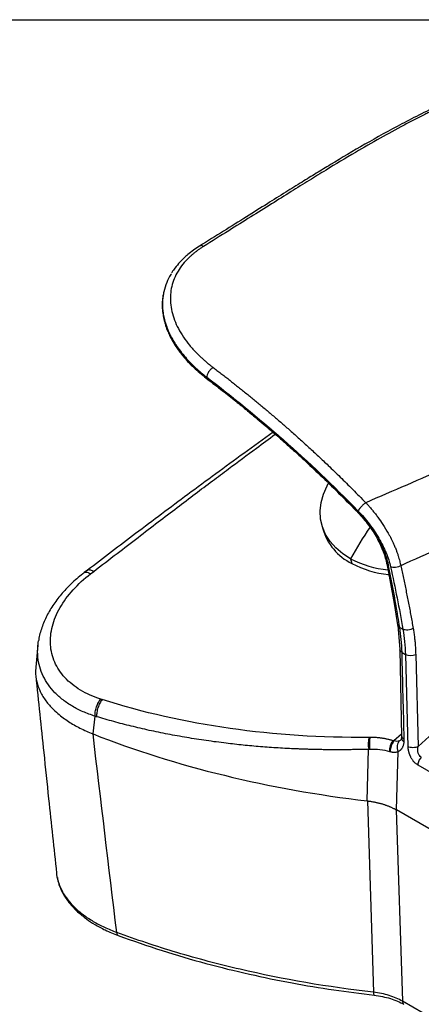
# Model space of a CAD drawing. Header units: millimetres. Extents: x 0 to 1118, y 0 to 864.
# Tile 58 of 67: x 790 to 861, y 689 to 864. Entities that reach past the tile are written whole.
import ezdxf

# ---------------------------------------------------------------- set-up
doc = ezdxf.new("R2010")
doc.units = ezdxf.units.MM

msp = doc.modelspace()

# ---------------------------------------------------------------- linework, layer by layer
at = {"color": 7, "linetype": 'Continuous'}
msp.add_line((0, 863.6), (1117.6, 863.6), dxfattribs=at)
for p, q in [((815.72, 815.53), (815.7, 815.42)), ((823.2, 800.15), (823.37, 800.02)), ((860.7, 734.97), (919.35, 788.89)), ((843.62, 774.34), (843.84, 773.5)), ((848.75, 768.22), (848.97, 767.38)), ((855.13, 767.5), (855.15, 767.37)), ((855.15, 767.37), (856.46, 760.3)), ((802.15, 766.18), (801.59, 765.76)), ((802.72, 765.55), (803.28, 765.98)), ((855.46, 765.32), (855.35, 765.43)), ((856.46, 760.3), (857.08, 756.55)), ((857.09, 756.48), (857.46, 752.17)), ((857.46, 756.05), (857.45, 756.12)), ((857.46, 756.05), (858.02, 755.73)), ((793.4, 752.95), (793, 749.06)), ((857.47, 752.09), (857.79, 736.82)), ((857.86, 751.63), (858.46, 751.28)), ((858.46, 751.28), (858.88, 734.96)), ((860.28, 751.28), (860.7, 734.97)), ((803.15, 737.21), (803.52, 740.35)), ((857.78, 737.2), (856.41, 735.97)), ((857.79, 736.82), (857.77, 736.54)), ((851.68, 725.38), (851.95, 734.5)), ((856.86, 723.77), (857.17, 734.13)), ((860.64, 731.74), (970.63, 668.24)), ((851.74, 725.37), (852.81, 691.51)), ((856.81, 723.8), (857.92, 689.93)), ((856.86, 723.77), (856.81, 723.8)), ((973.53, 656.42), (856.86, 723.77)), ((796.69, 712.56), (796.71, 712.44)), ((900.67, 665.26), (857.92, 689.93))]:
    msp.add_line(p, q)
at = {"flags": 128}
msp.add_lwpolyline([(848.75, 768.22), (847.35, 769.11), (846.13, 770.13), (845.12, 771.27), (844.33, 772.51), (843.77, 773.84), (843.44, 775.24), (843.37, 776.68), (843.53, 778.16), (843.93, 779.65), (844.58, 781.12), (844.81, 781.56)], dxfattribs=at)
for centre, radius, start, end in [((823.59, 800.26), 0.322, 175.2192, 227.8221), ((897.14, 742.14), 54.97, 144.9029, 151.6761), ((853.33, 776.24), 9.88, 196.1075, 243.8084), ((857.11, 784.14), 17.98, 242.2961, 264.41), ((857.31, 783.25), 17.93, 242.2804, 264.0068), ((857.04, 760.44), 0.596, 192.9755, 247.7018), ((859.37, 753.46), 2.37, 247.5645, 292.6777), ((857.42, 735.49), 5.55, 168.3385, 190.2858), ((858.54, 734.24), 2.92, 142.2572, 181.856), ((807.9, 702.03), 0.555, 172.198, 238.0808), ((853.48, 691.39), 0.688, 169.4221, 214.2874), ((858.56, 689.91), 0.64, 177.4792, 235.285)]:
    msp.add_arc(centre, radius, start, end)
for points, knots in [([(864.82, 848.68), (862.46, 847.52), (857.81, 845.23), (851.34, 841.61), (846.35, 838.67), (842.67, 836.42), (840.04, 834.8), (837.15, 833), (833.88, 830.95), (830.2, 828.65), (826.19, 826.15), (823.41, 824.42), (821.99, 823.53)], [0, 0, 0, 0, 0.152069, 0.299342, 0.441972, 0.501691, 0.562126, 0.631256, 0.710201, 0.798966, 0.897561, 1, 1, 1, 1]), ([(865.42, 848.57), (865.19, 848.46), (864.72, 848.24), (864.02, 847.9), (863.31, 847.55), (862.6, 847.2), (861.49, 846.64), (860, 845.88), (857.36, 844.49), (853.86, 842.58), (849.28, 839.94), (845.12, 837.44), (841.34, 835.12), (838.14, 833.12), (834.69, 830.96), (831.01, 828.66), (826.99, 826.15), (824.21, 824.41), (822.73, 823.49)], [0, 0, 0, 0, 0.014703, 0.029676, 0.044918, 0.060429, 0.076211, 0.116867, 0.15838, 0.252057, 0.353855, 0.47695, 0.547958, 0.625352, 0.708864, 0.79848, 0.892737, 1, 1, 1, 1]), ([(822.73, 823.49), (822.65, 823.44), (822.48, 823.33), (822.25, 823.18), (822.01, 823.02), (821.78, 822.86), (821.56, 822.69), (821.34, 822.53), (821.12, 822.36), (820.91, 822.19), (820.71, 822.01), (820.51, 821.83), (820.31, 821.66), (819.79, 821.17), (819.02, 820.33), (818.16, 819.09), (817.5, 817.78), (817.05, 816.4), (816.83, 814.96), (816.84, 813.48), (817.08, 811.97), (817.55, 810.45), (818.23, 808.94), (819.12, 807.46), (820.2, 806.02), (821.17, 804.94), (821.93, 804.18), (822.39, 803.75), (822.87, 803.32), (823.36, 802.89), (823.87, 802.48), (824.23, 802.21), (824.4, 802.07)], [0, 0, 0, 0, 0.009825, 0.019647, 0.02947, 0.039295, 0.049126, 0.058966, 0.068818, 0.078683, 0.088565, 0.098467, 0.108392, 0.118341, 0.17928, 0.240763, 0.303954, 0.367618, 0.432408, 0.497469, 0.562687, 0.627853, 0.692126, 0.756078, 0.818381, 0.88019, 0.900317, 0.920352, 0.940316, 0.960231, 0.980118, 1, 1, 1, 1]), ([(821.99, 823.54), (821.28, 823.05), (820, 822.18), (818.61, 820.85), (817.73, 819.77), (817.26, 819.12), (817.1, 818.84), (817.08, 818.82)], [0, 0, 0, 0, 0.3480541, 0.6291435, 0.8424953, 0.9878369, 1, 1, 1, 1]), ([(822.73, 823.49), (822.63, 823.53), (822.44, 823.62), (822.18, 823.63), (822.05, 823.55), (822, 823.52)], [0, 0, 0, 0, 0.345998, 0.725836, 1, 1, 1, 1]), ([(817.02, 818.65), (816.98, 818.6), (816.64, 818.1), (816.15, 817.04), (815.77, 815.88), (815.6, 815.06), (815.54, 814.66), (815.49, 814.24), (815.45, 813.81), (815.44, 813.37), (815.44, 812.92), (815.46, 812.55), (815.48, 812.34), (815.49, 812.27)], [0, 0, 0, 0, 0.026554, 0.258232, 0.51563, 0.576968, 0.639599, 0.703524, 0.768744, 0.835258, 0.903067, 0.972171, 1, 1, 1, 1]), ([(815.69, 815.43), (815.66, 815.34), (815.56, 814.96), (815.47, 814.28), (815.41, 813.39), (815.43, 812.48), (815.55, 811.42), (815.78, 810.35), (816.14, 809.22), (816.57, 808.18), (817.1, 807.13), (817.93, 805.74), (819.18, 804.07), (820.98, 802.15), (822.4, 800.99), (823.1, 800.42)], [0, 0, 0, 0, 0.018699, 0.078628, 0.136079, 0.198677, 0.258431, 0.344039, 0.40683, 0.477838, 0.544992, 0.611084, 0.746821, 0.87502, 1, 1, 1, 1]), ([(815.49, 814.22), (815.48, 814.15), (815.38, 813.61), (815.4, 812.66), (815.51, 811.45), (815.72, 810.45), (815.93, 809.68), (816.14, 809.06), (816.38, 808.45), (816.73, 807.65), (817.3, 806.59), (818.13, 805.27), (819.34, 803.72), (821, 801.95), (822.44, 800.77), (823.2, 800.15)], [0, 0, 0, 0, 0.013721, 0.113568, 0.19588, 0.264516, 0.320492, 0.354179, 0.390712, 0.445774, 0.519522, 0.611904, 0.72285, 0.852262, 1, 1, 1, 1]), ([(815.49, 812.27), (815.49, 812.23), (815.52, 811.96), (815.6, 811.38), (815.8, 810.41), (816.13, 809.35), (816.55, 808.33), (816.97, 807.48), (817.39, 806.73), (818.15, 805.53), (819.38, 803.92), (821.23, 802), (822.62, 800.87), (823.28, 800.34)], [0, 0, 0, 0, 0.011789, 0.064831, 0.143705, 0.248396, 0.324045, 0.392395, 0.453444, 0.507193, 0.688877, 0.853171, 1, 1, 1, 1]), ([(914.18, 805.02), (911.95, 804.08), (907.46, 802.17), (900.69, 799.29), (893.85, 796.37), (886.95, 793.42), (879.98, 790.43), (872.94, 787.41), (865.83, 784.35), (858.66, 781.26), (853.85, 779.18), (851.44, 778.14)], [0, 0, 0, 0, 0.106787, 0.214654, 0.323603, 0.433633, 0.544745, 0.656937, 0.77021, 0.884564, 1, 1, 1, 1]), ([(824.4, 802.07), (824.29, 802), (824.15, 801.89), (823.88, 801.61), (823.74, 801.44), (823.51, 801.09), (823.42, 800.9), (823.31, 800.58), (823.28, 800.44), (823.28, 800.34)], [0, 0, 0, 0, 0.25, 0.25, 0.5, 0.5, 0.75, 0.75, 1, 1, 1, 1]), ([(824.4, 802.07), (824.63, 801.9), (825.09, 801.55), (825.78, 801.02), (826.48, 800.49), (827.17, 799.95), (827.87, 799.4), (828.58, 798.84), (829.29, 798.28), (830, 797.71), (830.71, 797.13), (831.43, 796.54), (832.16, 795.95), (832.88, 795.34), (833.61, 794.73), (834.34, 794.12), (835.08, 793.49), (835.82, 792.86), (836.56, 792.22), (837.3, 791.57), (838.35, 790.65), (839.7, 789.44), (841.37, 787.92), (843.08, 786.35), (844.57, 784.94), (845.86, 783.7), (846.93, 782.66), (848.02, 781.59), (849.14, 780.47), (850.28, 779.32), (851.05, 778.53), (851.44, 778.14)], [0, 0, 0, 0, 0.02489, 0.049924, 0.075102, 0.100425, 0.125893, 0.151505, 0.177261, 0.203162, 0.229208, 0.255399, 0.281734, 0.308215, 0.33484, 0.36161, 0.388524, 0.415584, 0.442789, 0.470139, 0.497634, 0.558085, 0.620012, 0.683414, 0.748293, 0.787572, 0.827921, 0.869338, 0.911823, 0.955377, 1, 1, 1, 1]), ([(823.22, 800.16), (823.19, 800.17), (823.11, 800.22), (823.1, 800.33), (823.1, 800.42)], [0, 0, 0, 0, 0.3045318, 1, 1, 1, 1]), ([(849.83, 776.84), (849.63, 777.05), (849.22, 777.46), (848.61, 778.08), (848, 778.69), (847.4, 779.3), (846.79, 779.9), (846.18, 780.5), (845.58, 781.09), (844.98, 781.68), (844.37, 782.26), (843.77, 782.83), (843.17, 783.4), (842.57, 783.97), (841.98, 784.53), (841.38, 785.09), (840.79, 785.64), (840.19, 786.18), (839.6, 786.72), (839.01, 787.26), (838.42, 787.79), (837.84, 788.31), (837.25, 788.83), (836.67, 789.35), (836.09, 789.86), (835.51, 790.37), (834.93, 790.87), (834.35, 791.36), (833.78, 791.85), (833.2, 792.34), (832.63, 792.82), (832.07, 793.3), (831.5, 793.77), (830.93, 794.24), (830.37, 794.7), (829.81, 795.16), (829.25, 795.61), (828.7, 796.06), (828.14, 796.5), (827.59, 796.94), (827.04, 797.37), (826.5, 797.8), (825.95, 798.23), (825.41, 798.65), (824.87, 799.07), (824.33, 799.48), (823.8, 799.89), (823.44, 800.15), (823.26, 800.29)], [0, 0, 0, 0, 0.023795, 0.047499, 0.071112, 0.094634, 0.118065, 0.141405, 0.164652, 0.187809, 0.210874, 0.233847, 0.256729, 0.27952, 0.302219, 0.324827, 0.347343, 0.369769, 0.392102, 0.414345, 0.436496, 0.458555, 0.480523, 0.5024, 0.524185, 0.545879, 0.567482, 0.588993, 0.610412, 0.63174, 0.652977, 0.674122, 0.695176, 0.716138, 0.737009, 0.757788, 0.778475, 0.799072, 0.819576, 0.83999, 0.860311, 0.880542, 0.900681, 0.920728, 0.940684, 0.960548, 0.98032, 1, 1, 1, 1]), ([(823.28, 800.34), (827.83, 796.91), (832.38, 793.2), (841.34, 785.3), (845.76, 781.1), (850.06, 776.69)], [0, 0, 0, 0, 0.5, 0.5, 1, 1, 1, 1]), ([(823.37, 800.02), (824.27, 799.34), (825.96, 798.05), (828.34, 796.17), (830.39, 794.5), (832.12, 793.07), (833.53, 791.88), (834.74, 790.84), (836.12, 789.64), (837.93, 788.05), (840.31, 785.9), (843.11, 783.28), (846.34, 780.18), (848.6, 777.88), (849.8, 776.66)], [0, 0, 0, 0, 0.10016, 0.188489, 0.264983, 0.329642, 0.382467, 0.423576, 0.465215, 0.538109, 0.628036, 0.734995, 0.858983, 1, 1, 1, 1]), ([(918.86, 793.99), (916.64, 793.02), (912.18, 791.07), (905.47, 788.13), (898.73, 785.17), (891.96, 782.19), (885.16, 779.19), (878.33, 776.17), (871.46, 773.12), (864.56, 770.07), (859.94, 768.02), (857.63, 766.99)], [0, 0, 0, 0, 0.1089609, 0.2184592, 0.328495, 0.4390684, 0.5501793, 0.6618279, 0.7740142, 0.8867382, 1, 1, 1, 1]), ([(835.03, 790.59), (833.3, 789.35), (828.22, 785.71), (820.11, 779.73), (810.88, 772.83), (804.99, 768.35), (802.15, 766.18)], [0, 0, 0, 0, 0.155241, 0.455045, 0.736634, 1, 1, 1, 1]), ([(803.28, 765.98), (804.66, 767.04), (807.27, 769.05), (811.07, 771.97), (814.61, 774.67), (817.99, 777.24), (821.19, 779.66), (824.21, 781.94), (827.82, 784.64), (831.52, 787.4), (834.3, 789.43), (835.42, 790.25)], [0, 0, 0, 0, 0.130223, 0.24625, 0.358063, 0.462759, 0.562493, 0.657141, 0.744834, 0.897285, 1, 1, 1, 1]), ([(851.44, 778.14), (851.33, 778.06), (851.19, 777.95), (850.91, 777.7), (850.75, 777.56), (850.48, 777.26), (850.35, 777.12), (850.16, 776.87), (850.1, 776.76), (850.06, 776.69)], [0, 0, 0, 0, 0.25, 0.25, 0.5, 0.5, 0.75, 0.75, 1, 1, 1, 1]), ([(851.44, 778.14), (851.51, 778.06), (851.65, 777.91), (851.86, 777.68), (852.07, 777.44), (852.28, 777.2), (852.5, 776.94), (852.72, 776.68), (852.93, 776.41), (853.15, 776.14), (853.37, 775.85), (853.82, 775.25), (854.54, 774.21), (855.21, 773.1), (855.77, 772.08), (856.15, 771.32), (856.52, 770.5), (856.79, 769.84), (857, 769.27), (857.17, 768.76), (857.32, 768.28), (857.44, 767.82), (857.55, 767.39), (857.61, 767.12), (857.63, 766.99)], [0, 0, 0, 0, 0.022834, 0.046106, 0.069817, 0.093965, 0.11855, 0.143569, 0.16902, 0.1949, 0.221204, 0.247929, 0.361023, 0.498207, 0.538209, 0.623851, 0.693493, 0.749493, 0.796277, 0.841047, 0.883796, 0.92453, 0.963258, 1, 1, 1, 1]), ([(849.82, 776.68), (849.81, 776.68), (849.77, 776.7), (849.8, 776.78), (849.83, 776.84)], [0, 0, 0, 0, 0.296824, 1, 1, 1, 1]), ([(849.88, 776.79), (849.85, 776.73), (849.82, 776.64), (849.86, 776.63), (849.87, 776.62)], [0, 0, 0, 0, 0.687311, 1, 1, 1, 1]), ([(849.85, 776.61), (850.49, 775.91), (851.76, 774.51), (853.32, 772.14), (854.52, 769.74), (854.93, 768.25), (855.13, 767.5)], [0, 0, 0, 0, 0.25135, 0.501865, 0.751429, 1, 1, 1, 1]), ([(855.46, 767.12), (855.45, 767.18), (855.41, 767.35), (855.33, 767.68), (855.2, 768.16), (854.99, 768.8), (854.72, 769.54), (854.4, 770.28), (854.08, 770.95), (853.76, 771.55), (853.45, 772.11), (853.12, 772.66), (852.77, 773.2), (852.41, 773.72), (852.05, 774.23), (851.69, 774.71), (851.32, 775.17), (850.96, 775.61), (850.59, 776.02), (850.24, 776.42), (850, 776.67), (849.88, 776.79)], [0, 0, 0, 0, 0.0189982, 0.0536677, 0.1040052, 0.1700065, 0.2516736, 0.3248629, 0.3911047, 0.4503971, 0.5027378, 0.5587986, 0.613453, 0.6667007, 0.7185415, 0.7689747, 0.8179995, 0.8656151, 0.9118209, 0.9566175, 1, 1, 1, 1]), ([(850.06, 776.69), (850.76, 775.97), (851.43, 775.19), (852.67, 773.56), (853.24, 772.71), (854.24, 770.99), (854.68, 770.12), (855.38, 768.41), (855.65, 767.57), (855.83, 766.77)], [0, 0, 0, 0, 0.25, 0.25, 0.5, 0.5, 0.75, 0.75, 1, 1, 1, 1]), ([(855.13, 767.51), (855.14, 767.49), (855.15, 767.42), (855.23, 767.27), (855.37, 767.18), (855.46, 767.12)], [0, 0, 0, 0, 0.140105, 0.440458, 1, 1, 1, 1]), ([(855.49, 766.97), (855.4, 767.03), (855.26, 767.13), (855.17, 767.28), (855.16, 767.35), (855.16, 767.37)], [0, 0, 0, 0, 0.560713, 0.861722, 1, 1, 1, 1]), ([(857.63, 766.99), (857.52, 766.91), (857.38, 766.84), (857.07, 766.72), (856.89, 766.68), (856.54, 766.64), (856.37, 766.64), (856.07, 766.68), (855.93, 766.72), (855.83, 766.77)], [0, 0, 0, 0, 0.25, 0.25, 0.5, 0.5, 0.75, 0.75, 1, 1, 1, 1]), ([(857.63, 766.99), (857.71, 766.62), (857.87, 765.89), (858.11, 764.8), (858.34, 763.7), (858.56, 762.59), (858.79, 761.48), (859, 760.37), (859.22, 759.26), (859.42, 758.15), (859.63, 757.03), (859.76, 756.28), (859.83, 755.9)], [0, 0, 0, 0, 0.100022, 0.200033, 0.300037, 0.400035, 0.500029, 0.60002, 0.700011, 0.800003, 0.899999, 1, 1, 1, 1]), ([(801.59, 765.76), (800.88, 765.19), (799.48, 764.05), (797.68, 762.17), (796.16, 760.2), (794.93, 758.15), (794.07, 756.05), (793.6, 754.55), (793.53, 753.76), (793.52, 753.68)], [0, 0, 0, 0, 0.166737, 0.332198, 0.496402, 0.659307, 0.820831, 0.980851, 1, 1, 1, 1]), ([(804.51, 743.37), (803.21, 743.79), (802.01, 744.33), (799.88, 745.61), (798.94, 746.36), (797.41, 748.03), (796.8, 748.95), (795.94, 750.91), (795.69, 751.95), (795.56, 754.08), (795.67, 755.18), (796.24, 757.39), (796.7, 758.49), (797.94, 760.64), (798.71, 761.7), (800.53, 763.71), (801.57, 764.66), (802.72, 765.55)], [0, 0, 0, 0, 0.125, 0.125, 0.25, 0.25, 0.375, 0.375, 0.5, 0.5, 0.625, 0.625, 0.75, 0.75, 0.875, 0.875, 1, 1, 1, 1]), ([(801.61, 765.73), (801.62, 765.76), (801.71, 765.9), (802.1, 765.87), (802.52, 765.65), (802.72, 765.55)], [0, 0, 0, 0, 0.08871, 0.560727, 1, 1, 1, 1]), ([(802.17, 766.16), (802.18, 766.18), (802.27, 766.33), (802.66, 766.3), (803.08, 766.08), (803.28, 765.98)], [0, 0, 0, 0, 0.089381, 0.561312, 1, 1, 1, 1]), ([(857.09, 756.55), (857.09, 756.52), (857.1, 756.44), (857.2, 756.28), (857.35, 756.18), (857.45, 756.12)], [0, 0, 0, 0, 0.171791, 0.461171, 1, 1, 1, 1]), ([(857.46, 756.05), (857.36, 756.12), (857.21, 756.22), (857.11, 756.38), (857.1, 756.45), (857.1, 756.48)], [0, 0, 0, 0, 0.541732, 0.832445, 1, 1, 1, 1]), ([(859.83, 755.9), (859.71, 755.83), (859.57, 755.76), (859.26, 755.66), (859.08, 755.62), (858.73, 755.59), (858.56, 755.59), (858.25, 755.64), (858.12, 755.68), (858.02, 755.73)], [0, 0, 0, 0, 0.25, 0.25, 0.5, 0.5, 0.75, 0.75, 1, 1, 1, 1]), ([(859.83, 755.9), (859.85, 755.77), (859.9, 755.5), (859.96, 755.09), (860.02, 754.68), (860.07, 754.26), (860.11, 753.85), (860.16, 753.43), (860.19, 753), (860.22, 752.58), (860.25, 752.15), (860.27, 751.72), (860.27, 751.43), (860.28, 751.28)], [0, 0, 0, 0, 0.091087, 0.182083, 0.273005, 0.363872, 0.454703, 0.545518, 0.636335, 0.727173, 0.81805, 0.908986, 1, 1, 1, 1]), ([(803.52, 740.35), (802.8, 740.61), (801.37, 741.11), (799.48, 742.09), (797.81, 743.21), (796.37, 744.5), (795.2, 745.91), (794.3, 747.44), (793.67, 749.07), (793.39, 750.59), (793.32, 751.89), (793.38, 752.62), (793.41, 752.95)], [0, 0, 0, 0, 0.111033, 0.218231, 0.326785, 0.43425, 0.54183, 0.649865, 0.757436, 0.866957, 0.938628, 1, 1, 1, 1]), ([(793.41, 752.95), (793.42, 753.02), (793.43, 753.26), (793.48, 753.5), (793.52, 753.68)], [0, 0, 0, 0, 0.2731737, 1, 1, 1, 1]), ([(857.46, 752.17), (857.47, 752.08), (857.51, 751.98), (857.65, 751.83), (857.75, 751.76), (857.86, 751.7)], [0, 0, 0, 0, 0.5, 0.5, 1, 1, 1, 1]), ([(857.86, 751.63), (857.75, 751.69), (857.59, 751.79), (857.49, 751.95), (857.47, 752.04), (857.47, 752.09)], [0, 0, 0, 0, 0.480286, 0.738495, 1, 1, 1, 1]), ([(793.05, 749.12), (793.01, 748.69), (792.91, 747.65), (793.2, 746.24), (793.67, 744.99), (794.28, 743.8), (795.03, 742.74), (795.99, 741.67), (796.85, 740.87), (798.11, 739.86), (799.42, 739.01), (801.19, 738.04), (802.36, 737.55), (803.15, 737.21)], [0, 0, 0, 0, 0.093224, 0.224794, 0.305218, 0.370054, 0.492996, 0.551078, 0.631271, 0.696258, 0.819425, 0.877579, 1, 1, 1, 1]), ([(793.01, 747.51), (793.48, 742.99), (794.24, 735.73), (795.46, 724.08), (796.22, 716.96), (796.69, 712.56)], [0, 0, 0, 0, 0.388129, 0.622196, 1, 1, 1, 1]), ([(803.52, 740.35), (803.51, 740.59), (803.52, 740.86), (803.6, 741.42), (803.67, 741.71), (803.86, 742.27), (803.98, 742.53), (804.23, 743), (804.37, 743.21), (804.51, 743.37)], [0, 0, 0, 0, 0.25, 0.25, 0.5, 0.5, 0.75, 0.75, 1, 1, 1, 1]), ([(804.77, 743.29), (804.63, 743.12), (804.49, 742.91), (804.23, 742.43), (804.12, 742.16), (803.93, 741.6), (803.87, 741.31), (803.79, 740.76), (803.78, 740.5), (803.79, 740.27)], [0, 0, 0, 0, 0.25, 0.25, 0.5, 0.5, 0.75, 0.75, 1, 1, 1, 1]), ([(851.98, 736.61), (843.58, 736.53), (835.34, 737.06), (819.5, 739.3), (811.91, 741.02), (804.77, 743.29)], [0, 0, 0, 0, 0.5, 0.5, 1, 1, 1, 1]), ([(851.95, 734.5), (851.65, 734.49), (851.06, 734.47), (850.17, 734.45), (849.28, 734.44), (848.41, 734.43), (847.53, 734.42), (846.67, 734.42), (845.8, 734.42), (844.95, 734.42), (844.1, 734.43), (843.25, 734.45), (842.41, 734.46), (841.58, 734.49), (840.75, 734.51), (839.93, 734.54), (838.32, 734.6), (835.93, 734.73), (832.81, 734.95), (829.74, 735.23), (827.13, 735.52), (824.96, 735.79), (823.21, 736.03), (821.47, 736.29), (819.76, 736.57), (818.07, 736.87), (816.39, 737.18), (814.74, 737.51), (813.11, 737.85), (811.51, 738.22), (809.92, 738.6), (808.35, 738.99), (806.81, 739.4), (805.29, 739.83), (804.29, 740.12), (803.79, 740.27)], [0, 0, 0, 0, 0.017498, 0.034908, 0.052231, 0.069467, 0.086615, 0.103677, 0.12065, 0.137537, 0.154336, 0.171047, 0.187672, 0.204208, 0.220658, 0.23702, 0.253295, 0.317227, 0.380385, 0.44277, 0.504382, 0.54111, 0.577632, 0.613949, 0.650063, 0.685971, 0.721676, 0.757177, 0.792475, 0.827569, 0.86246, 0.897149, 0.931634, 0.965918, 1, 1, 1, 1]), ([(803.16, 737.21), (810.46, 734.33), (818.26, 731.88), (834.54, 727.91), (843.02, 726.39), (851.68, 725.38)], [0, 0, 0, 0, 0.5, 0.5, 1, 1, 1, 1]), ([(852.2, 736.61), (852.17, 736.49), (852.14, 736.34), (852.09, 736), (852.08, 735.8), (852.07, 735.41), (852.07, 735.21), (852.1, 734.83), (852.12, 734.66), (852.14, 734.51)], [0, 0, 0, 0, 0.25, 0.25, 0.5, 0.5, 0.75, 0.75, 1, 1, 1, 1]), ([(856.23, 736.02), (856.15, 736.05), (855.99, 736.1), (855.75, 736.16), (855.5, 736.23), (855.25, 736.29), (855, 736.34), (854.73, 736.39), (854.47, 736.44), (854.2, 736.48), (853.92, 736.51), (853.65, 736.54), (853.36, 736.57), (853.08, 736.59), (852.79, 736.6), (852.5, 736.61), (852.3, 736.61), (852.2, 736.61)], [0, 0, 0, 0, 0.0641471, 0.1286575, 0.193528, 0.2587571, 0.3243453, 0.3902931, 0.4566006, 0.5232677, 0.5902943, 0.6576802, 0.7254255, 0.7935305, 0.861996, 0.9308204, 1, 1, 1, 1]), ([(856.41, 735.97), (856.32, 735.86), (856.23, 735.73), (856.06, 735.44), (855.99, 735.27), (855.87, 734.92), (855.83, 734.74), (855.78, 734.4), (855.77, 734.24), (855.78, 734.1)], [0, 0, 0, 0, 0.25, 0.25, 0.5, 0.5, 0.75, 0.75, 1, 1, 1, 1]), ([(857.39, 736), (857.26, 735.94), (857.11, 735.91), (856.78, 735.9), (856.6, 735.92), (856.41, 735.97)], [0, 0, 0, 0, 0.5, 0.5, 1, 1, 1, 1]), ([(857.39, 736), (857.3, 735.9), (857.21, 735.79), (857.08, 735.51), (857.03, 735.34), (856.98, 735), (856.99, 734.81), (857.05, 734.46), (857.1, 734.28), (857.17, 734.13)], [0, 0, 0, 0, 0.25, 0.25, 0.5, 0.5, 0.75, 0.75, 1, 1, 1, 1]), ([(857.17, 734.13), (857.2, 734.14), (857.26, 734.17), (857.35, 734.21), (857.44, 734.26), (857.52, 734.32), (857.6, 734.38), (857.68, 734.46), (857.75, 734.54), (857.82, 734.62), (857.9, 734.74), (857.98, 734.89), (858.07, 735.08), (858.14, 735.29), (858.2, 735.53), (858.22, 735.7), (858.23, 735.79)], [0, 0, 0, 0, 0.0519, 0.10455, 0.157948, 0.212091, 0.266975, 0.322599, 0.378964, 0.436069, 0.493911, 0.586768, 0.683807, 0.785024, 0.890423, 1, 1, 1, 1]), ([(857.68, 736.19), (857.67, 736.18), (857.59, 736.08), (857.48, 736.04), (857.39, 736)], [0, 0, 0, 0, 0.123128, 1, 1, 1, 1]), ([(857.77, 736.54), (857.75, 736.43), (857.71, 736.2), (857.68, 736.18), (857.67, 736.17)], [0, 0, 0, 0, 0.5130331, 1, 1, 1, 1]), ([(858.23, 735.79), (858.11, 735.89), (857.87, 736.09), (857.74, 736.36), (857.78, 736.51), (857.79, 736.53)], [0, 0, 0, 0, 0.434512, 0.9021, 1, 1, 1, 1]), ([(857.79, 736.82), (857.79, 736.77), (857.81, 736.66), (857.93, 736.47), (858.12, 736.35), (858.25, 736.28)], [0, 0, 0, 0, 0.2608663, 0.5192995, 1, 1, 1, 1]), ([(852.14, 734.51), (852.76, 734.54), (853.36, 734.52), (854.53, 734.4), (855.09, 734.29), (855.62, 734.14)], [0, 0, 0, 0, 0.5, 0.5, 1, 1, 1, 1]), ([(855.78, 734.1), (855.81, 734.09), (855.89, 734.07), (855.99, 734.04), (856.1, 734.02), (856.21, 734), (856.32, 733.99), (856.42, 733.98), (856.54, 733.98), (856.68, 733.99), (856.83, 734.01), (857.01, 734.05), (857.12, 734.1), (857.17, 734.13)], [0, 0, 0, 0, 0.066459, 0.13385, 0.20219, 0.271503, 0.341816, 0.413157, 0.485556, 0.586282, 0.705353, 0.843121, 1, 1, 1, 1]), ([(860.7, 734.97), (860.58, 734.91), (860.44, 734.87), (860.13, 734.8), (859.95, 734.79), (859.6, 734.79), (859.43, 734.8), (859.12, 734.87), (858.99, 734.91), (858.88, 734.96)], [0, 0, 0, 0, 0.25, 0.25, 0.5, 0.5, 0.75, 0.75, 1, 1, 1, 1]), ([(858.88, 734.96), (858.88, 734.92), (858.88, 734.84), (858.89, 734.71), (858.91, 734.59), (858.93, 734.46), (858.95, 734.34), (858.98, 734.22), (859.01, 734.1), (859.04, 733.98), (859.07, 733.86), (859.11, 733.75), (859.15, 733.64), (859.19, 733.53), (859.24, 733.42), (859.29, 733.32), (859.33, 733.22), (859.38, 733.12), (859.5, 732.92), (859.69, 732.61), (859.94, 732.31), (860.15, 732.1), (860.31, 731.96), (860.47, 731.84), (860.58, 731.77), (860.64, 731.74)], [0, 0, 0, 0, 0.0356657, 0.0707221, 0.1051741, 0.1390305, 0.1723039, 0.2050034, 0.2371166, 0.2686313, 0.2995414, 0.3298463, 0.3595503, 0.3886619, 0.4171931, 0.4451484, 0.4725129, 0.4992741, 0.5254241, 0.6482443, 0.7661863, 0.8248773, 0.8834051, 0.9417929, 1, 1, 1, 1]), ([(861.27, 733.08), (861.15, 733.14), (861.03, 733.24), (860.85, 733.51), (860.77, 733.67), (860.67, 734.02), (860.65, 734.21), (860.64, 734.59), (860.66, 734.78), (860.7, 734.97)], [0, 0, 0, 0, 0.25, 0.25, 0.5, 0.5, 0.75, 0.75, 1, 1, 1, 1]), ([(861.27, 733.08), (861.1, 732.9), (860.94, 732.68), (860.71, 732.21), (860.65, 731.96), (860.64, 731.74)], [0, 0, 0, 0, 0.5, 0.5, 1, 1, 1, 1]), ([(851.78, 725.37), (851.86, 725.36), (852.03, 725.33), (852.29, 725.3), (852.54, 725.26), (852.79, 725.21), (853.04, 725.16), (853.29, 725.11), (853.53, 725.06), (853.78, 725), (854.02, 724.93), (854.26, 724.87), (854.49, 724.8), (854.73, 724.72), (854.96, 724.64), (855.18, 724.56), (855.4, 724.48), (855.62, 724.39), (855.83, 724.3), (856.04, 724.2), (856.24, 724.1), (856.44, 724), (856.63, 723.9), (856.75, 723.83), (856.81, 723.8)], [0, 0, 0, 0, 0.044894, 0.089944, 0.135136, 0.180454, 0.225884, 0.27141, 0.317017, 0.362689, 0.40841, 0.454164, 0.499935, 0.545707, 0.591465, 0.637191, 0.682871, 0.728487, 0.774025, 0.819469, 0.864804, 0.910013, 0.955084, 1, 1, 1, 1]), ([(796.71, 712.56), (796.71, 712.48), (796.72, 711.89), (797.04, 710.8), (797.69, 709.3), (798.66, 707.85), (799.9, 706.48), (801.41, 705.2), (803.17, 704.03), (805.14, 702.98), (806.62, 702.4), (807.35, 702.1)], [0, 0, 0, 0, 0.017355, 0.140193, 0.26303, 0.385866, 0.508699, 0.63153, 0.754356, 0.877181, 1, 1, 1, 1]), ([(796.84, 711.81), (796.89, 711.52), (797.02, 710.77), (797.47, 709.68), (798.03, 708.62), (798.57, 707.82), (799.03, 707.23), (799.61, 706.55), (800.54, 705.62), (801.87, 704.54), (803.51, 703.46), (805.36, 702.46), (806.83, 701.87), (807.61, 701.56)], [0, 0, 0, 0, 0.068314, 0.174679, 0.261152, 0.327793, 0.374683, 0.416583, 0.509132, 0.6374, 0.742655, 0.863565, 1, 1, 1, 1]), ([(852.81, 691.51), (844.75, 692.44), (836.84, 693.79), (825.4, 696.46), (821.67, 697.45), (814.37, 699.63), (810.81, 700.82), (807.35, 702.1)], [0, 0, 0, 0, 0.5, 0.5, 0.75, 0.75, 1, 1, 1, 1]), ([(807.61, 701.56), (810.18, 700.64), (815.22, 698.85), (823.01, 696.59), (830.7, 694.69), (838.26, 693.15), (845.63, 691.9), (850.53, 691.3), (852.92, 691)], [0, 0, 0, 0, 0.184072, 0.361181, 0.531326, 0.69451, 0.850733, 1, 1, 1, 1]), ([(857.92, 689.93), (857.23, 690.33), (856.43, 690.67), (854.7, 691.21), (853.77, 691.4), (852.81, 691.51)], [0, 0, 0, 0, 0.5, 0.5, 1, 1, 1, 1]), ([(852.92, 691), (853.91, 690.84), (855.9, 690.52), (857.43, 689.76), (858.2, 689.38)], [0, 0, 0, 0, 0.50196, 1, 1, 1, 1])]:
    msp.add_open_spline(points, degree=3, knots=knots)
for points in [[(823.26, 800.29), (823.21, 800.33), (823.15, 800.37), (823.1, 800.42)], [(823.26, 800.29), (823.27, 800.31), (823.28, 800.32), (823.28, 800.34)], [(849.88, 776.79), (849.86, 776.81), (849.85, 776.82), (849.83, 776.84)], [(855.49, 766.97), (855.48, 767.02), (855.47, 767.07), (855.46, 767.12)], [(856.82, 759.88), (856.4, 762.27), (855.96, 764.63), (855.49, 766.97)], [(855.83, 766.77), (856.63, 763.14), (857.36, 759.46), (858.02, 755.73)], [(857.45, 756.12), (857.24, 757.38), (857.03, 758.64), (856.82, 759.88)], [(857.86, 751.7), (857.82, 753.21), (857.68, 754.67), (857.46, 756.05)], [(858.02, 755.73), (858.27, 754.31), (858.42, 752.82), (858.46, 751.28)], [(857.86, 751.63), (857.86, 751.65), (857.86, 751.68), (857.86, 751.7)], [(858.25, 736.28), (858.12, 741.39), (857.97, 746.52), (857.86, 751.63)], [(804.77, 743.29), (804.69, 743.32), (804.6, 743.34), (804.51, 743.37)], [(803.79, 740.27), (803.7, 740.3), (803.61, 740.32), (803.52, 740.35)], [(803.16, 737.21), (803.15, 737.21), (803.15, 737.21), (803.15, 737.21)], [(807.35, 702.1), (805.94, 713.8), (804.54, 725.5), (803.16, 737.21)], [(852.2, 736.61), (852.13, 736.61), (852.05, 736.61), (851.98, 736.61)], [(856.41, 735.97), (856.35, 735.99), (856.29, 736.01), (856.23, 736.02)], [(858.23, 735.79), (858.25, 735.95), (858.25, 736.11), (858.25, 736.28)], [(851.95, 734.5), (852.02, 734.5), (852.08, 734.51), (852.14, 734.51)], [(855.62, 734.14), (855.67, 734.13), (855.72, 734.11), (855.78, 734.1)], [(851.68, 725.38), (851.7, 725.37), (851.72, 725.37), (851.74, 725.37)], [(851.74, 725.37), (851.75, 725.37), (851.77, 725.37), (851.78, 725.37)]]:
    msp.add_open_spline(points, degree=3)

doc.saveas('drawing.dxf')
